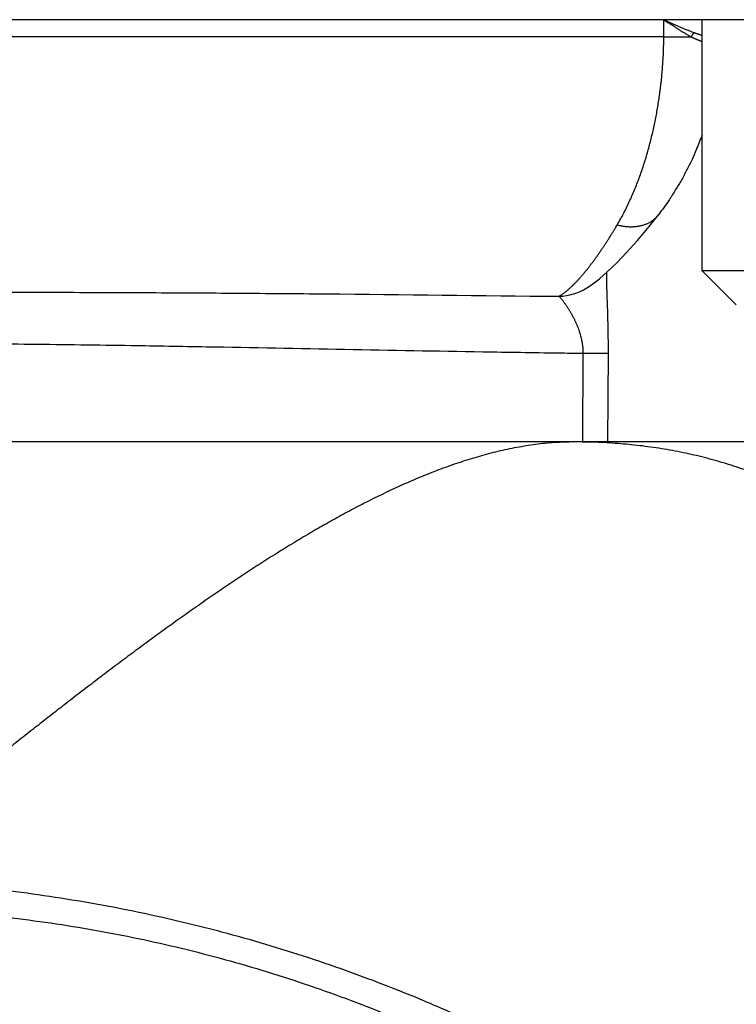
# Model space of a CAD drawing. Header units: millimetres. Extents: x 0 to 1300, y 0 to 891.
# Tile 47 of 146: x 189.17 to 195.45, y 490.87 to 499.5. Entities that reach past the tile are written whole.
import ezdxf

# ---------------------------------------------------------------- set-up
doc = ezdxf.new("R2010")
doc.units = ezdxf.units.MM
doc.header["$LTSCALE"] = 0.545669
doc.layers.add('NoLayerName_001', color=7, linetype='Continuous')
doc.layers.add('NoLayerName_008', color=7, linetype='Continuous')

msp = doc.modelspace()

# ---------------------------------------------------------------- linework, layer by layer
at = {"layer": 'NoLayerName_001', "color": 60, "linetype": 'Continuous', "lineweight": 25}
for p, q in [((200.5, 499.5), (174.5, 499.5)), ((194.8142005, 499.35), (194.81512981, 499.5)), ((194.8142005, 499.35), (180.1857995, 499.35)), ((194.8142005, 499.35), (195.05672512, 499.34899184)), ((194.76835843, 497.79057993), (194.76856451, 497.79084721)), ((194.13866532, 497.1499179), (194.13939126, 497.150378)), ((194.1049779, 495.8), (194.10841383, 496.57728003)), ((194.32479682, 495.8), (194.32833702, 496.57902532)), ((196.11031949, 495.8), (178.8896805, 495.8))]:
    msp.add_line(p, q, dxfattribs=at)
at = {"layer": 'NoLayerName_001', "color": 4, "linetype": 'Continuous', "lineweight": 25}
for p, q in [((195.15, 497.3), (195.15, 499.5)), ((199.65, 499.5), (195.15, 499.5)), ((199.65, 497.3), (195.15, 497.3)), ((195.15, 497.3), (195.45, 497))]:
    msp.add_line(p, q, dxfattribs=at)
at = {"layer": 'NoLayerName_001', "color": 60, "linetype": 'Continuous', "lineweight": 25}
msp.add_lwpolyline([(194.13866532, 497.1499179), (194.17995682, 497.17766956), (194.24922349, 497.23054053), (194.32197281, 497.29331723), (194.40120792, 497.36869392), (194.48843449, 497.45881768), (194.58372735, 497.56478398), (194.68702927, 497.68782224), (194.76856118, 497.79084979)], dxfattribs=at)
msp.add_arc((193.88177277, 497.55675254), 0.4811544, 271.682226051, 302.270041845, dxfattribs=at)
for points, knots in [([(194.81512981, 499.49999997), (194.82699615, 499.49211335), (194.84675995, 499.47894935), (194.87052919, 499.46323177), (194.88640246, 499.4527943), (194.89832517, 499.44499162), (194.91026823, 499.43721816), (194.92223463, 499.42947799), (194.93422739, 499.42177534), (194.94624861, 499.41411377), (194.95830398, 499.40650359), (194.97039993, 499.39895745), (194.98254242, 499.39148764), (194.99473741, 499.38410643), (195.00699115, 499.37682666), (195.01930871, 499.36965891), (195.03169968, 499.36262228), (195.04415664, 499.355704), (195.05254238, 499.35124172), (195.05672512, 499.34899184)], [0, 0, 0, 0, 0.04274434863, 0.07123958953, 0.08548769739, 0.09973652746, 0.11398641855, 0.1282377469, 0.14249093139, 0.15674630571, 0.17100311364, 0.18526015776, 0.19951645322, 0.21377127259, 0.22802418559, 0.24227509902, 0.25652429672, 0.27077247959, 0.2850208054, 0.2850208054, 0.2850208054, 0.2850208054]), ([(194.81512995, 499.5), (194.82829262, 499.49403246), (194.85022226, 499.48406907), (194.8765697, 499.47218323), (194.89415156, 499.46429674), (194.90734905, 499.45840529), (194.92055929, 499.45254084), (194.93378418, 499.44670727), (194.94702561, 499.44090851), (194.96028499, 499.43514807), (194.97356563, 499.42943484), (194.9868709, 499.42377876), (195.00020401, 499.41818962), (195.0135681, 499.41267712), (195.02696654, 499.40725149), (195.04040197, 499.40192102), (195.05387965, 499.39670113), (195.06739513, 499.39158073), (195.07645158, 499.38829208), (195.08097403, 499.38663214)], [0, 0, 0, 0, 0.04335673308, 0.07226064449, 0.0867128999, 0.10116559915, 0.11561895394, 0.13007320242, 0.14452861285, 0.1589853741, 0.17344297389, 0.18790069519, 0.20235795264, 0.21681431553, 0.23126952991, 0.24572354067, 0.26017651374, 0.2746288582, 0.28908124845, 0.28908124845, 0.28908124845, 0.28908124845]), ([(194.40558305, 497.70137293), (194.41507689, 497.71790729), (194.43438852, 497.75080097), (194.46143673, 497.80123591), (194.48739469, 497.85225491), (194.51209369, 497.90391772), (194.53563166, 497.95612945), (194.55803433, 498.00883745), (194.57935221, 498.06198215), (194.59961318, 498.11552436), (194.61883999, 498.16943572), (194.63705878, 498.22369032), (194.65429507, 498.27826254), (194.67057474, 498.33312666), (194.68592294, 498.38825718), (194.70036764, 498.44362911), (194.71392546, 498.49922289), (194.72660165, 498.55502388), (194.73840428, 498.61101772), (194.74934074, 498.66719032), (194.75941856, 498.72352753), (194.76864537, 498.78001519), (194.77702833, 498.83663918), (194.78457628, 498.89338479), (194.79128941, 498.95023783), (194.79716021, 499.00718414), (194.80218362, 499.06420895), (194.80635075, 499.12129755), (194.8096655, 499.17843509), (194.81208445, 499.2356072), (194.81374069, 499.29279779), (194.81398605, 499.33093515), (194.81421602, 499.34999993)], [0, 0, 0, 0, 0.0571984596, 0.1144168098, 0.1716572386, 0.228916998, 0.2861887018, 0.3434606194, 0.400718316, 0.4579600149, 0.5151922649, 0.5724199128, 0.6296459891, 0.6868717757, 0.7440968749, 0.8013194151, 0.8585393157, 0.915758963, 0.9729803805, 1.0302051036, 1.0874341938, 1.1446682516, 1.2019074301, 1.2591513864, 1.3163982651, 1.3736452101, 1.4308895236, 1.4881287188, 1.5453605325, 1.6025829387, 1.6597941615, 1.7169926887, 1.7169926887, 1.7169926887, 1.7169926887]), ([(195.05671991, 499.34899122), (195.05698745, 499.34969137), (195.05751151, 499.35109563), (195.05836303, 499.3531767), (195.05925189, 499.35524281), (195.06018423, 499.35729255), (195.0611572, 499.35932784), (195.06216966, 499.36134928), (195.06322207, 499.3633555), (195.0643157, 499.36534357), (195.06545135, 499.36731039), (195.0666299, 499.36925279), (195.06785221, 499.37116764), (195.06911915, 499.37305179), (195.07043157, 499.37490209), (195.07179036, 499.37671539), (195.07319634, 499.37848857), (195.07465054, 499.38021833), (195.07615323, 499.38190216), (195.07770752, 499.38353447), (195.07930598, 499.3851212), (195.08042239, 499.38612404), (195.08097403, 499.38663211)], [0, 0, 0, 0, 0.002248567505, 0.004496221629, 0.006744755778, 0.008995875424, 0.011251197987, 0.013512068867, 0.015777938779, 0.018047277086, 0.020318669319, 0.022590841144, 0.024862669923, 0.027133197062, 0.029401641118, 0.031667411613, 0.033930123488, 0.036189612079, 0.038445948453, 0.040699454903, 0.042950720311, 0.045200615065, 0.045200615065, 0.045200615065, 0.045200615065]), ([(195.05671991, 499.34899122), (195.05895496, 499.34785719), (195.06341839, 499.34557886), (195.07014512, 499.34222723), (195.07689377, 499.33892571), (195.08367232, 499.33568801), (195.09048461, 499.33251967), (195.09733559, 499.32942842), (195.10422989, 499.32642139), (195.11117225, 499.32350593), (195.11816734, 499.32068915), (195.12522002, 499.31797885), (195.13233302, 499.31538089), (195.13950696, 499.31291184), (195.14540331, 499.31101556), (195.14891695, 499.30998088), (195.15, 499.30965745)], [0, 0, 0, 0, 0.00751885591, 0.01503376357, 0.02254610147, 0.03005745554, 0.03756964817, 0.04508476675, 0.0526051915, 0.06013362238, 0.06767310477, 0.07522705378, 0.08279926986, 0.09038957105, 0.09798687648, 0.10137780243, 0.10137780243, 0.10137780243, 0.10137780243]), ([(195.08097403, 499.38663214), (195.08349836, 499.38572712), (195.08854269, 499.38390694), (195.09613061, 499.381239), (195.10373303, 499.37861649), (195.11135475, 499.3760516), (195.11899777, 499.37354864), (195.12666483, 499.37111405), (195.13435846, 499.36875362), (195.14208128, 499.36647354), (195.14730252, 499.36499598), (195.14994582, 499.36426599), (195.15, 499.36425102)], [0, 0, 0, 0, 0.008044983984, 0.016087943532, 0.024129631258, 0.032170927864, 0.040212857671, 0.048256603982, 0.056303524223, 0.064355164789, 0.072413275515, 0.072581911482, 0.072581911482, 0.072581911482, 0.072581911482]), ([(194.40558305, 497.70137293), (194.40984342, 497.70036176), (194.41835043, 497.69826503), (194.43121661, 497.69556114), (194.44414375, 497.69313325), (194.45713473, 497.69103961), (194.47017804, 497.68927892), (194.48326602, 497.68786588), (194.49638999, 497.68681085), (194.50954149, 497.68612551), (194.52271066, 497.68582073), (194.53588524, 497.6859097), (194.54905044, 497.68640805), (194.56219012, 497.687331), (194.57528811, 497.68869391), (194.58832821, 497.69051213), (194.60129424, 497.69280101), (194.61416961, 497.69557586), (194.62693414, 497.69885094), (194.63956259, 497.70263856), (194.65202475, 497.70695032), (194.6642887, 497.7117974), (194.67632251, 497.71719097), (194.6880941, 497.72314241), (194.69957146, 497.72966224), (194.71071599, 497.73676039), (194.72149221, 497.74442505), (194.73186052, 497.75263624), (194.741786, 497.76136732), (194.75120253, 497.77061641), (194.76016088, 497.78028791), (194.76557733, 497.78719421), (194.76835115, 497.79058555)], [0, 0, 0, 0, 0.01313616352, 0.02628228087, 0.03943530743, 0.05259287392, 0.06575332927, 0.07891578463, 0.09208015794, 0.1052472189, 0.11841845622, 0.13159254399, 0.14476576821, 0.15793572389, 0.17110157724, 0.18426418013, 0.19742618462, 0.21059215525, 0.22376752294, 0.23694983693, 0.25013379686, 0.26331659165, 0.2764981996, 0.28968164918, 0.30287327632, 0.31608168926, 0.32930365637, 0.34252756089, 0.35574275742, 0.36894020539, 0.38211295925, 0.39525667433, 0.39525667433, 0.39525667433, 0.39525667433]), ([(194.08008094, 497.23858617), (194.08629756, 497.24568995), (194.09881538, 497.259825), (194.11708811, 497.28146671), (194.13508112, 497.30334477), (194.15275646, 497.32548775), (194.17014651, 497.34786226), (194.1872648, 497.37045156), (194.20412992, 497.3932344), (194.220759, 497.41619087), (194.2371703, 497.4393007), (194.25338101, 497.46254668), (194.26939489, 497.48592334), (194.28521779, 497.50942537), (194.30085532, 497.53304789), (194.31631315, 497.55678597), (194.33159709, 497.5806346), (194.34671238, 497.60458911), (194.36166632, 497.62864362), (194.37645862, 497.65279674), (194.39111721, 497.6770303), (194.40074916, 497.69326966), (194.40558257, 497.70137868)], [0, 0, 0, 0, 0.02831945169, 0.05664067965, 0.08496626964, 0.11329761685, 0.14163500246, 0.1699776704, 0.19832390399, 0.2266711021, 0.255015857, 0.28335544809, 0.31169049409, 0.34002203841, 0.36835094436, 0.39667790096, 0.42500342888, 0.45332788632, 0.481651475, 0.5099742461, 0.53829610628, 0.56661682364, 0.56661682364, 0.56661682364, 0.56661682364]), ([(194.32833702, 496.57902532), (194.32836082, 496.5884591), (194.32843414, 496.60732666), (194.32838981, 496.63562832), (194.32825964, 496.66392988), (194.32803171, 496.69223122), (194.32771566, 496.72053212), (194.32731533, 496.74883239), (194.32683612, 496.77713185), (194.32628304, 496.80543029), (194.32566115, 496.83372753), (194.32497559, 496.86202338), (194.32398306, 496.89974878), (194.32261029, 496.94690063), (194.32017124, 497.02233323), (194.3179094, 497.08833181), (194.31621054, 497.14490999), (194.31543018, 497.17320234), (194.31475326, 497.20149739), (194.31422376, 497.22979493), (194.31383992, 497.2580945), (194.31379546, 497.27696225), (194.3137468, 497.28639586)], [0, 0, 0, 0, 0.02830143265, 0.05660296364, 0.08490475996, 0.11320693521, 0.14150955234, 0.16981262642, 0.1981161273, 0.22641998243, 0.25472407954, 0.28302826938, 0.31133236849, 0.3679393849, 0.42454341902, 0.53774830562, 0.5660509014, 0.5943542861, 0.62265753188, 0.65096000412, 0.67926158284, 0.7075627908, 0.7075627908, 0.7075627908, 0.7075627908]), ([(193.89589762, 497.07580551), (193.89942062, 497.07791788), (193.90651584, 497.08206327), (193.9168682, 497.08876038), (193.92705774, 497.0957087), (193.93706317, 497.10293515), (193.94690352, 497.11039865), (193.95658693, 497.11807637), (193.96612461, 497.12594052), (193.97552654, 497.13396519), (193.98480612, 497.14212341), (193.9939697, 497.15040127), (194.00301955, 497.15879373), (194.01196039, 497.16729502), (194.02079657, 497.17589981), (194.02953253, 497.18460266), (194.03817275, 497.19339811), (194.04672146, 497.20228095), (194.05518388, 497.21124505), (194.0635615, 497.22028763), (194.07186977, 497.22939342), (194.07733806, 497.23552725), (194.08008094, 497.23858617)], [0, 0, 0, 0, 0.01232326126, 0.02464811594, 0.03697953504, 0.04932010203, 0.06167021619, 0.07402829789, 0.08639099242, 0.09875336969, 0.11110945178, 0.12345736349, 0.13579884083, 0.14813545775, 0.16046852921, 0.17279912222, 0.18512806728, 0.19745596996, 0.20978322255, 0.22211001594, 0.23443635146, 0.24676205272, 0.24676205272, 0.24676205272, 0.24676205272]), ([(187.5, 497.11225807), (187.92640449, 497.11230826), (188.60865211, 497.11299406), (189.54674089, 497.11127285), (190.31426378, 497.10857134), (191.08177764, 497.10404383), (192.27566838, 497.09426377), (193.21369061, 497.08302781), (193.89589773, 497.07579548)], [0, 0, 0, 0, 1.279213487, 2.0467419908, 2.8142690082, 3.5817949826, 4.3493214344, 6.3960578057, 6.3960578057, 6.3960578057, 6.3960578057]), ([(193.96963404, 496.97935173), (193.96759997, 496.98242498), (193.96355327, 496.98858581), (193.95735473, 496.99774087), (193.95107248, 497.00683641), (193.94468814, 497.01585647), (193.93820007, 497.02479661), (193.93160045, 497.03365195), (193.92488281, 497.04242187), (193.91804173, 497.0511139), (193.91106787, 497.05970528), (193.90398874, 497.06823489), (193.89853068, 497.07321126), (193.89589833, 497.0757836)], [0, 0, 0, 0, 0.01105622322, 0.02211267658, 0.03316733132, 0.04421840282, 0.05526438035, 0.06630554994, 0.07734945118, 0.08840583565, 0.09948410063, 0.11056044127, 0.12160198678, 0.12160198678, 0.12160198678, 0.12160198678]), ([(194.10841431, 496.57728002), (194.10835649, 496.58096421), (194.10829491, 496.5883355), (194.10787782, 496.59938788), (194.10726982, 496.61043525), (194.10643831, 496.62147239), (194.10539534, 496.63249463), (194.10414097, 496.64349714), (194.10267849, 496.65447514), (194.10101031, 496.66542385), (194.09913907, 496.67633847), (194.09706736, 496.68721435), (194.09479748, 496.69804747), (194.09233435, 496.70883532), (194.08968293, 496.71957625), (194.0868481, 496.73026881), (194.08383475, 496.74091153), (194.08064777, 496.75150295), (194.07729205, 496.76204162), (194.07377246, 496.77252609), (194.07009388, 496.78295495), (194.06626104, 496.79332713), (194.06227849, 496.80364198), (194.05815068, 496.81389918), (194.05388203, 496.82409848), (194.04947695, 496.83423966), (194.04493986, 496.84432247), (194.04027515, 496.85434667), (194.03548726, 496.86431212), (194.03058028, 496.87421884), (194.02555752, 496.88406674), (194.02042227, 496.893856), (194.01517778, 496.90358676), (194.00982734, 496.91325921), (194.00437415, 496.9228735), (193.99882153, 496.93243001), (193.99317191, 496.94192898), (193.98742835, 496.95137146), (193.9815893, 496.96075569), (193.97567042, 496.97009112), (193.97163915, 496.97626016), (193.96963404, 496.97935173)], [0, 0, 0, 0, 0.01105394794, 0.02211309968, 0.03317694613, 0.04424483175, 0.05531596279, 0.06638941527, 0.07746414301, 0.08853898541, 0.09961267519, 0.11068384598, 0.12175140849, 0.13281597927, 0.14387852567, 0.15493978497, 0.16600027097, 0.17706028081, 0.188119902, 0.1991790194, 0.21023732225, 0.2212945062, 0.23235095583, 0.24340712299, 0.25446328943, 0.26551957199, 0.27657592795, 0.2876321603, 0.29868792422, 0.30974297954, 0.32079751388, 0.33185168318, 0.34290554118, 0.35395904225, 0.36501204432, 0.37606432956, 0.38711604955, 0.39816777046, 0.40922001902, 0.42027326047, 0.43132789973, 0.43132789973, 0.43132789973, 0.43132789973]), ([(187.50053794, 496.66363842), (187.57396622, 496.66382063), (187.72082282, 496.66428122), (188.01453819, 496.66443299), (188.38168315, 496.66373094), (188.82225162, 496.66134398), (189.26280894, 496.65750646), (189.70335035, 496.65226044), (190.21729678, 496.64481353), (191.39198223, 496.62478636), (192.64000592, 496.59907217), (193.74130447, 496.58218191), (194.03499219, 496.57827534), (194.10841383, 496.57728003)], [0, 0, 0, 0, 0.2202854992, 0.44057171, 0.8811455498, 1.3217202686, 1.7622939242, 2.2028652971, 2.6434362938, 3.3042936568, 5.7274308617, 6.3882867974, 6.6085719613, 6.6085719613, 6.6085719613, 6.6085719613]), ([(194.10841431, 496.57728002), (194.12796387, 496.57730949), (194.1646199, 496.57734691), (194.20860703, 496.57747214), (194.2379315, 496.57762238), (194.2550363, 496.57775154), (194.27702837, 496.57797622), (194.29657776, 496.57821442), (194.31368334, 496.57844982), (194.32101417, 496.57861792), (194.32589366, 496.57890404), (194.32833406, 496.57902533)], [0, 0, 0, 0, 0.05864874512, 0.10996815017, 0.1319617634, 0.14662327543, 0.1612839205, 0.19794149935, 0.20527494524, 0.21260661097, 0.21993687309, 0.21993687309, 0.21993687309, 0.21993687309]), ([(194.02560439, 495.8), (193.96971414, 495.79805167), (193.85769649, 495.79687178), (193.69043993, 495.77875618), (193.52424022, 495.75235804), (193.35963179, 495.71698571), (193.19692785, 495.67427691), (193.03630766, 495.62487767), (192.8777704, 495.56948922), (192.72123898, 495.50876913), (192.56663133, 495.44337562), (192.41382129, 495.37394984), (192.2627553, 495.300848), (192.11334967, 495.22440645), (191.9655107, 495.14496033), (191.81914659, 495.06283902), (191.6741413, 494.97838018), (191.53041859, 494.89180147), (191.38790919, 494.80326702), (191.24653008, 494.7129473), (191.10619992, 494.62100977), (190.96683567, 494.52762221), (190.82834994, 494.43294735), (190.69069214, 494.33708123), (190.55380661, 494.24011809), (190.41763695, 494.14215126), (190.28212678, 494.04327404), (190.14721902, 493.94357973), (190.01285537, 493.84315866), (189.87899794, 493.74206868), (189.74560621, 493.64036741), (189.61263952, 493.53811187), (189.48005707, 493.4353593), (189.34781836, 493.33216635), (189.21588076, 493.22859095), (189.08421605, 493.12467086), (188.95279749, 493.0204404), (188.77786415, 492.88109841), (188.55967392, 492.70632052), (188.16776517, 492.39067886), (187.86356028, 492.14441893), (187.64611452, 491.96871294)], [0, 0, 0, 0, 0.1677725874, 0.3358060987, 0.5041075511, 0.6724919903, 0.8406600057, 1.008613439, 1.1764901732, 1.344356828, 1.512214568, 1.6800300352, 1.8478293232, 2.0156403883, 2.1834685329, 2.3512985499, 2.5191010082, 2.6868755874, 2.854639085, 3.0224010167, 3.190163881, 3.3579237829, 3.5256748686, 3.6934211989, 3.8611672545, 4.028914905, 4.1966636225, 4.3644106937, 4.5321531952, 4.6998927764, 4.8676313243, 5.0353697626, 5.2031081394, 5.3708457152, 5.5385814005, 5.7063157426, 5.8740497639, 6.0417841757, 6.3772555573, 6.7127308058, 7.5514186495, 7.5514186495, 7.5514186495, 7.5514186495]), ([(196.87871009, 494.78621954), (196.8279786, 494.82588442), (196.72760749, 494.90664375), (196.57047241, 495.01922499), (196.40936503, 495.12611706), (196.24360837, 495.22593036), (196.07366292, 495.31862433), (195.89981203, 495.4038349), (195.72241677, 495.48126565), (195.5418202, 495.55059444), (195.35837361, 495.61152333), (195.17239469, 495.66368635), (194.98428193, 495.70706312), (194.79445377, 495.74189787), (194.6032892, 495.76846988), (194.41117383, 495.78674783), (194.21851432, 495.79822922), (194.08988168, 495.79882159), (194.02560439, 495.8)], [0, 0, 0, 0, 0.1931913, 0.3863859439, 0.5796595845, 0.77310023, 0.9666549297, 1.1602290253, 1.3537430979, 1.5471363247, 1.7403698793, 1.93343352, 2.1263874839, 2.3193107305, 2.5122445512, 2.7051980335, 2.898143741, 3.0910080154, 3.0910080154, 3.0910080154, 3.0910080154]), ([(187.64690903, 491.96870188), (187.77921514, 491.96426122), (188.04404185, 491.95815088), (188.44071186, 491.93232514), (188.83678677, 491.89656202), (189.23182911, 491.84908625), (189.62546709, 491.79040301), (190.0173111, 491.72040513), (190.40697738, 491.63915241), (190.79408646, 491.54664669), (191.17828718, 491.44295208), (191.55926203, 491.32818215), (191.9367003, 491.20243728), (192.31029239, 491.06582062), (192.67972848, 490.91843451), (193.04469875, 490.76038143), (193.40489333, 490.59176388), (193.76000052, 490.41268497), (194.10973005, 490.22329389), (194.45379214, 490.02373972), (194.79189675, 489.81417156), (195.12375387, 489.59473847), (195.44907341, 489.36558945), (195.76756465, 489.12687413), (196.07892032, 488.87875454), (196.38280556, 488.62142529), (196.67886768, 488.35511888), (196.96669835, 488.08004864), (197.2460296, 487.79654253), (197.51606839, 487.50450435), (197.77797873, 487.20541875), (197.94314848, 486.99830317), (198.02687125, 486.89576056)], [0, 0, 0, 0, 0.397141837, 0.7945789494, 1.192249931, 1.5900933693, 1.988048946, 2.3860585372, 2.7840673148, 3.1820259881, 3.5799157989, 3.9777443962, 4.3755195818, 4.7732489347, 5.170940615, 5.5686041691, 5.9662513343, 6.3638963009, 6.7615531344, 7.1592357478, 7.5569590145, 7.9547395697, 8.3525966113, 8.750552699, 9.1486320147, 9.5468037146, 9.9449813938, 10.3430821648, 10.7410308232, 11.1387613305, 11.5362183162, 11.9333585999, 11.9333585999, 11.9333585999, 11.9333585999]), ([(187.64689738, 491.71484211), (187.77640633, 491.71278262), (188.03561007, 491.71164817), (188.42411344, 491.69201365), (188.81213796, 491.66175953), (189.19922527, 491.61902666), (189.58494324, 491.56441672), (189.96885253, 491.49787065), (190.35051699, 491.41950873), (190.72951294, 491.32939021), (191.10545574, 491.22762283), (191.47800511, 491.11435089), (191.84683496, 490.98970631), (192.21162044, 490.85382305), (192.57203652, 490.70683442), (192.92775819, 490.54887383), (193.27845988, 490.38007485), (193.62381277, 490.2005728), (193.96349635, 490.01052785), (194.29718786, 489.81010111), (194.62456387, 489.5994539), (194.94530108, 489.37874768), (195.25907554, 489.14814309), (195.565565, 488.90780405), (195.86442436, 488.65789558), (196.15532375, 488.39866115), (196.4379637, 488.1304247), (196.71198348, 487.85348024), (196.97716701, 487.56823348), (197.2327653, 487.274686), (197.48001361, 486.97434295), (197.63524883, 486.76674827), (197.71402239, 486.66392685)], [0, 0, 0, 0, 0.3885759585, 0.7774851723, 1.1666680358, 1.5560591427, 1.9455887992, 2.3351845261, 2.7247725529, 3.1142813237, 3.5036864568, 3.893007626, 4.2822632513, 4.6714693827, 5.0606406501, 5.4497912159, 5.8389357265, 6.228088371, 6.6172571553, 7.00644929, 7.3956740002, 7.7849435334, 8.1742741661, 8.5636872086, 8.9532078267, 9.3428154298, 9.7324374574, 10.1219978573, 10.5114209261, 10.900632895, 11.2895635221, 11.6781476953, 11.6781476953, 11.6781476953, 11.6781476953])]:
    msp.add_open_spline(points, degree=3, knots=knots, dxfattribs=at)
at = {"layer": 'NoLayerName_001', "color": 7, "linetype": 'Continuous', "lineweight": 25}
msp.add_open_spline([(195.15, 498.4878805), (195.13280442, 498.44520707), (195.1039826, 498.37354936), (195.06264887, 498.27141706), (195.01561388, 498.18673881), (194.97317509, 498.09640128), (194.9169815, 498.01223028), (194.86996597, 497.92868442), (194.81609997, 497.85778898), (194.78453723, 497.8130543), (194.76858866, 497.79086782)], degree=3, knots=[0, 0, 0, 0, 0.13802314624, 0.23184324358, 0.33009124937, 0.42833925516, 0.5307654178, 0.63319158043, 0.71551907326, 0.79749085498, 0.79749085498, 0.79749085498, 0.79749085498], dxfattribs=at)
at = {"layer": 'NoLayerName_008', "color": 60, "linetype": 'Continuous', "lineweight": 25}
msp.add_line((194.02560439, 495.8), (180.97439561, 495.8), dxfattribs=at)

doc.saveas('drawing.dxf')
